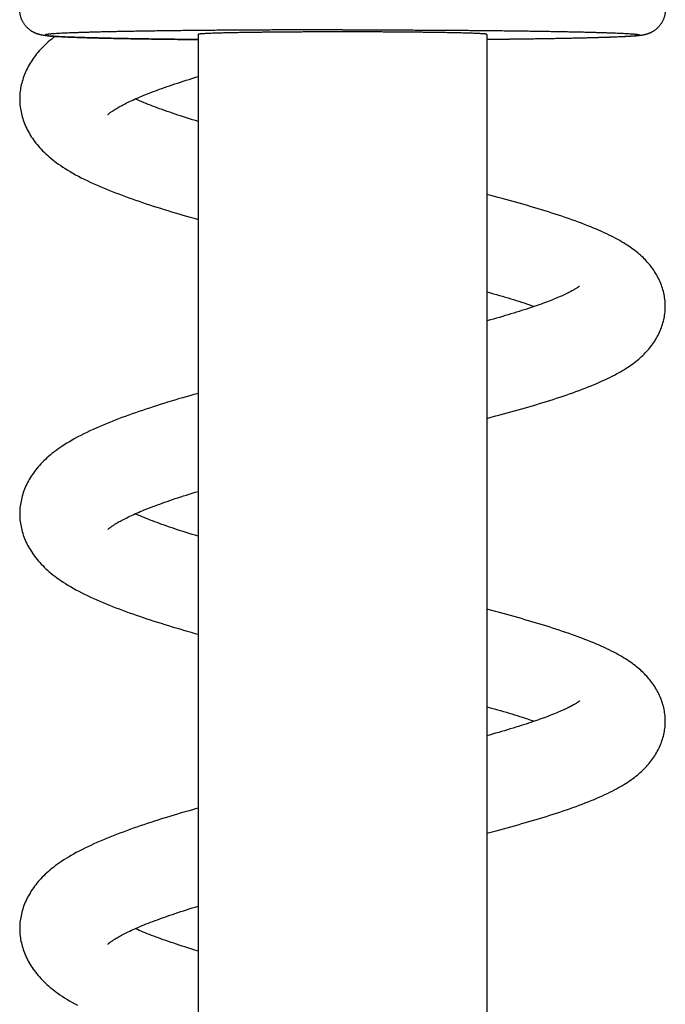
# Model space of a CAD drawing. Header units: millimetres. Extents: x 117 to 1320, y -43 to 1845.
# Tile 70 of 106: x 248 to 286, y 1566 to 1624. Entities that reach past the tile are written whole.
import ezdxf

# ---------------------------------------------------------------- set-up
doc = ezdxf.new("R2010")
doc.units = ezdxf.units.MM
doc.header["$LTSCALE"] = 65.395
doc.layers.get('0').update_dxf_attribs({"linetype": 'CONTINUOUS'})

msp = doc.modelspace()

# ---------------------------------------------------------------- linework, layer by layer
at = {"color": 7, "linetype": 'Continuous'}
for p, q in [((258.98, 1623.191), (258.98, 1370.633)), ((275.98, 1623.191), (275.98, 1370.633)), ((258.797, 1620.655), (258.98, 1620.711)), ((276.183, 1606.393), (275.98, 1606.337)), ((258.98, 1602.074), (258.729, 1602.003)), ((275.98, 1600.604), (276.292, 1600.686)), ((275.98, 1576.2), (276.293, 1576.283))]:
    msp.add_line(p, q, dxfattribs=at)
for points in [[(250.561, 1623.074), (250.471, 1623.005), (250.364, 1622.92), (250.26, 1622.834), (250.16, 1622.749), (250.064, 1622.662), (249.971, 1622.576), (249.881, 1622.489), (249.795, 1622.401), (249.711, 1622.312), (249.631, 1622.223), (249.553, 1622.134), (249.479, 1622.044), (249.407, 1621.953), (249.339, 1621.862), (249.273, 1621.771), (249.21, 1621.679), (249.15, 1621.587), (249.092, 1621.494), (249.037, 1621.4), (248.985, 1621.306), (248.935, 1621.211), (248.888, 1621.115), (248.843, 1621.019), (248.8, 1620.922), (248.76, 1620.824), (248.723, 1620.726), (248.689, 1620.628), (248.657, 1620.529), (248.627, 1620.43), (248.601, 1620.332), (248.577, 1620.234), (248.556, 1620.136), (248.538, 1620.038), (248.522, 1619.941), (248.509, 1619.844), (248.498, 1619.748), (248.49, 1619.653), (248.485, 1619.559), (248.482, 1619.465), (248.481, 1619.393)], [(253.672, 1618.473), (253.673, 1618.474), (253.676, 1618.477), (253.68, 1618.481), (253.686, 1618.487), (253.694, 1618.495), (253.704, 1618.504), (253.716, 1618.514), (253.73, 1618.526), (253.747, 1618.54), (253.766, 1618.555), (253.787, 1618.572), (253.811, 1618.591), (253.837, 1618.61), (253.867, 1618.632), (253.899, 1618.655), (253.934, 1618.679), (253.972, 1618.705), (254.014, 1618.732), (254.058, 1618.761), (254.106, 1618.791), (254.158, 1618.823), (254.213, 1618.856), (254.271, 1618.89), (254.333, 1618.925), (254.398, 1618.961), (254.467, 1618.999), (254.54, 1619.038), (254.616, 1619.077), (254.695, 1619.117), (254.777, 1619.158), (254.863, 1619.2), (254.952, 1619.243), (255.045, 1619.286), (255.141, 1619.33), (255.241, 1619.375), (255.344, 1619.421), (255.452, 1619.467), (255.562, 1619.514), (255.676, 1619.562), (255.794, 1619.61), (255.915, 1619.659), (256.04, 1619.709), (256.167, 1619.758), (256.298, 1619.809), (256.433, 1619.859), (256.57, 1619.911), (256.711, 1619.962), (256.855, 1620.014), (257.001, 1620.066), (257.151, 1620.119), (257.304, 1620.171), (257.459, 1620.224), (257.617, 1620.278), (257.778, 1620.331), (257.941, 1620.385), (258.107, 1620.438), (258.276, 1620.492), (258.447, 1620.546), (258.62, 1620.6), (258.797, 1620.655)], [(248.481, 1619.394), (248.482, 1619.323), (248.485, 1619.228), (248.491, 1619.132), (248.499, 1619.036), (248.51, 1618.939), (248.523, 1618.842), (248.539, 1618.743), (248.558, 1618.645), (248.579, 1618.546), (248.604, 1618.446), (248.631, 1618.347), (248.66, 1618.247), (248.693, 1618.147), (248.728, 1618.048), (248.766, 1617.948), (248.807, 1617.849), (248.85, 1617.751), (248.896, 1617.653), (248.945, 1617.556), (248.996, 1617.46), (249.049, 1617.365), (249.106, 1617.27), (249.165, 1617.176), (249.226, 1617.082), (249.291, 1616.989), (249.359, 1616.896), (249.429, 1616.803), (249.503, 1616.711), (249.58, 1616.619), (249.661, 1616.528), (249.744, 1616.437), (249.831, 1616.347), (249.921, 1616.257), (250.014, 1616.168), (250.111, 1616.08), (250.211, 1615.992), (250.315, 1615.905), (250.422, 1615.818), (250.533, 1615.732), (250.648, 1615.646), (250.768, 1615.56), (250.894, 1615.473), (251.025, 1615.386), (251.162, 1615.298), (251.306, 1615.209), (251.456, 1615.12), (251.612, 1615.03), (251.774, 1614.94), (251.939, 1614.851), (252.108, 1614.763), (252.281, 1614.677), (252.456, 1614.591), (252.633, 1614.507), (252.813, 1614.424), (252.995, 1614.342), (253.178, 1614.262), (253.363, 1614.183), (253.549, 1614.105), (253.736, 1614.028), (253.926, 1613.953), (254.117, 1613.878), (254.309, 1613.804), (254.504, 1613.731), (254.701, 1613.658), (254.9, 1613.586), (255.1, 1613.515), (255.303, 1613.444), (255.507, 1613.373), (255.713, 1613.303), (255.921, 1613.234), (256.13, 1613.165), (256.341, 1613.097), (256.554, 1613.029), (256.767, 1612.961), (256.982, 1612.894), (257.199, 1612.828), (257.416, 1612.762), (257.635, 1612.696), (257.854, 1612.631), (258.075, 1612.566), (258.297, 1612.501), (258.52, 1612.437), (258.745, 1612.373), (258.98, 1612.306)], [(258.98, 1618.073), (258.823, 1618.121), (258.643, 1618.176), (258.466, 1618.232), (258.292, 1618.287), (258.121, 1618.341), (257.953, 1618.396), (257.788, 1618.45), (257.627, 1618.503), (257.468, 1618.556), (257.312, 1618.61), (257.159, 1618.662), (257.01, 1618.715), (256.863, 1618.767), (256.719, 1618.819), (256.578, 1618.87), (256.44, 1618.922), (256.305, 1618.972), (256.174, 1619.023), (256.045, 1619.073), (255.921, 1619.122), (255.799, 1619.171), (255.681, 1619.22), (255.566, 1619.268), (255.455, 1619.315), (255.347, 1619.362), (255.279, 1619.392)], [(286.479, 1607.192), (286.479, 1607.259), (286.476, 1607.347), (286.471, 1607.436), (286.463, 1607.526), (286.453, 1607.616), (286.44, 1607.707), (286.425, 1607.799), (286.407, 1607.89), (286.387, 1607.983), (286.365, 1608.075), (286.339, 1608.168), (286.311, 1608.261), (286.281, 1608.353), (286.248, 1608.445), (286.213, 1608.537), (286.175, 1608.628), (286.135, 1608.718), (286.092, 1608.807), (286.048, 1608.896), (286.001, 1608.983), (285.953, 1609.069), (285.902, 1609.154), (285.849, 1609.238), (285.795, 1609.32), (285.739, 1609.4), (285.682, 1609.478), (285.624, 1609.555), (285.564, 1609.63), (285.502, 1609.704), (285.439, 1609.777), (285.374, 1609.849), (285.307, 1609.921), (285.238, 1609.992), (285.167, 1610.062), (285.093, 1610.131), (285.018, 1610.2), (284.939, 1610.269), (284.859, 1610.337), (284.776, 1610.404), (284.691, 1610.471), (284.603, 1610.537), (284.513, 1610.603), (284.42, 1610.669), (284.325, 1610.734), (284.226, 1610.799), (284.124, 1610.864), (284.019, 1610.928), (283.911, 1610.993), (283.798, 1611.058), (283.682, 1611.124), (283.561, 1611.189), (283.436, 1611.255), (283.306, 1611.322), (283.172, 1611.389), (283.032, 1611.456), (282.888, 1611.524), (282.738, 1611.592), (282.584, 1611.661), (282.424, 1611.73), (282.259, 1611.799), (282.088, 1611.869), (281.913, 1611.94), (281.733, 1612.01), (281.549, 1612.08), (281.361, 1612.15), (281.171, 1612.22), (280.978, 1612.289), (280.784, 1612.357), (280.589, 1612.424), (280.394, 1612.49), (280.197, 1612.556), (280, 1612.62), (279.802, 1612.684), (279.603, 1612.747), (279.403, 1612.809), (279.201, 1612.872), (278.997, 1612.933), (278.792, 1612.995), (278.585, 1613.056), (278.377, 1613.117), (278.167, 1613.178), (277.955, 1613.239), (277.742, 1613.299), (277.527, 1613.359), (277.31, 1613.419), (277.092, 1613.479), (276.872, 1613.539), (276.65, 1613.599), (276.427, 1613.658), (276.202, 1613.718), (275.98, 1613.776)], [(275.98, 1608.044), (276.186, 1607.986), (276.366, 1607.935), (276.543, 1607.885), (276.717, 1607.834), (276.889, 1607.784), (277.058, 1607.735), (277.224, 1607.685), (277.388, 1607.636), (277.549, 1607.587), (277.707, 1607.538), (277.862, 1607.49), (278.014, 1607.442), (278.164, 1607.394), (278.31, 1607.346), (278.453, 1607.299), (278.594, 1607.253), (278.731, 1607.206), (278.778, 1607.19)], [(281.427, 1608.382), (281.427, 1608.382), (281.425, 1608.38), (281.42, 1608.376), (281.414, 1608.371), (281.406, 1608.365), (281.396, 1608.357), (281.384, 1608.347), (281.37, 1608.337), (281.353, 1608.324), (281.333, 1608.311), (281.311, 1608.296), (281.287, 1608.279), (281.26, 1608.261), (281.23, 1608.242), (281.197, 1608.222), (281.162, 1608.2), (281.123, 1608.177), (281.08, 1608.153), (281.033, 1608.127), (280.983, 1608.099), (280.929, 1608.07), (280.871, 1608.04), (280.81, 1608.008), (280.746, 1607.976), (280.678, 1607.943), (280.606, 1607.909), (280.531, 1607.874), (280.453, 1607.838), (280.371, 1607.801), (280.286, 1607.764), (280.197, 1607.726), (280.105, 1607.687), (280.01, 1607.648), (279.911, 1607.608), (279.809, 1607.567), (279.704, 1607.526), (279.595, 1607.484), (279.483, 1607.442), (279.367, 1607.399), (279.248, 1607.355), (279.126, 1607.312), (279.001, 1607.267), (278.872, 1607.222), (278.739, 1607.177), (278.603, 1607.131), (278.464, 1607.084), (278.321, 1607.037), (278.175, 1606.99), (278.025, 1606.942), (277.872, 1606.894), (277.716, 1606.845), (277.557, 1606.796), (277.395, 1606.747), (277.23, 1606.697), (277.062, 1606.647), (276.892, 1606.597), (276.718, 1606.546), (276.542, 1606.496), (276.364, 1606.445), (276.183, 1606.393)], [(276.292, 1600.686), (276.513, 1600.745), (276.733, 1600.804), (276.952, 1600.863), (277.17, 1600.923), (277.387, 1600.983), (277.603, 1601.043), (277.817, 1601.103), (278.03, 1601.163), (278.242, 1601.224), (278.452, 1601.285), (278.66, 1601.346), (278.867, 1601.408), (279.072, 1601.47), (279.276, 1601.532), (279.478, 1601.594), (279.678, 1601.657), (279.876, 1601.72), (280.073, 1601.784), (280.268, 1601.848), (280.462, 1601.913), (280.654, 1601.978), (280.845, 1602.044), (281.034, 1602.111), (281.22, 1602.178), (281.404, 1602.246), (281.586, 1602.314), (281.766, 1602.383), (281.942, 1602.452), (282.116, 1602.522), (282.286, 1602.593), (282.452, 1602.663), (282.614, 1602.733), (282.771, 1602.804), (282.924, 1602.874), (283.071, 1602.943), (283.212, 1603.012), (283.349, 1603.08), (283.48, 1603.148), (283.606, 1603.215), (283.728, 1603.282), (283.846, 1603.349), (283.96, 1603.416), (284.069, 1603.482), (284.176, 1603.549), (284.279, 1603.615), (284.379, 1603.682), (284.476, 1603.75), (284.571, 1603.818), (284.662, 1603.887), (284.752, 1603.956), (284.838, 1604.026), (284.922, 1604.096), (285.003, 1604.167), (285.082, 1604.238), (285.158, 1604.31), (285.232, 1604.383), (285.304, 1604.456), (285.373, 1604.529), (285.44, 1604.604), (285.505, 1604.679), (285.568, 1604.755), (285.629, 1604.833), (285.688, 1604.911), (285.746, 1604.991), (285.802, 1605.073), (285.856, 1605.155), (285.909, 1605.239), (285.959, 1605.324), (286.007, 1605.41), (286.053, 1605.497), (286.097, 1605.585), (286.139, 1605.674), (286.179, 1605.764), (286.216, 1605.854), (286.251, 1605.945), (286.283, 1606.037), (286.313, 1606.129), (286.341, 1606.221), (286.366, 1606.314), (286.389, 1606.406), (286.408, 1606.498), (286.426, 1606.589), (286.441, 1606.68), (286.453, 1606.771), (286.463, 1606.861), (286.471, 1606.95), (286.476, 1607.038), (286.479, 1607.126), (286.479, 1607.192)], [(258.729, 1602.003), (258.503, 1601.938), (258.278, 1601.874), (258.055, 1601.809), (257.834, 1601.744), (257.614, 1601.678), (257.396, 1601.613), (257.18, 1601.547), (256.965, 1601.481), (256.752, 1601.414), (256.541, 1601.348), (256.331, 1601.28), (256.122, 1601.212), (255.914, 1601.144), (255.708, 1601.075), (255.503, 1601.006), (255.3, 1600.935), (255.098, 1600.865), (254.897, 1600.793), (254.698, 1600.721), (254.501, 1600.648), (254.304, 1600.574), (254.11, 1600.499), (253.917, 1600.424), (253.725, 1600.347), (253.536, 1600.27), (253.349, 1600.192), (253.163, 1600.112), (252.979, 1600.032), (252.797, 1599.95), (252.617, 1599.866), (252.437, 1599.781), (252.258, 1599.693), (252.08, 1599.603), (251.905, 1599.511), (251.733, 1599.418), (251.567, 1599.325), (251.406, 1599.231), (251.253, 1599.139), (251.106, 1599.047), (250.969, 1598.957), (250.839, 1598.869), (250.716, 1598.783), (250.599, 1598.697), (250.488, 1598.613), (250.382, 1598.529), (250.279, 1598.445), (250.18, 1598.361), (250.084, 1598.276), (249.991, 1598.189), (249.9, 1598.102), (249.812, 1598.014), (249.728, 1597.925), (249.646, 1597.836), (249.568, 1597.746), (249.492, 1597.656), (249.42, 1597.565), (249.35, 1597.474), (249.284, 1597.383), (249.221, 1597.291), (249.16, 1597.199), (249.103, 1597.107), (249.047, 1597.014), (248.995, 1596.92), (248.944, 1596.824), (248.896, 1596.728), (248.85, 1596.63), (248.806, 1596.532), (248.766, 1596.433), (248.728, 1596.334), (248.692, 1596.234), (248.66, 1596.135), (248.63, 1596.036), (248.603, 1595.936), (248.579, 1595.837), (248.558, 1595.738), (248.539, 1595.64), (248.523, 1595.542), (248.51, 1595.445), (248.499, 1595.348), (248.491, 1595.252), (248.485, 1595.157), (248.482, 1595.062), (248.481, 1594.99)], [(253.672, 1594.07), (253.672, 1594.07), (253.673, 1594.071), (253.676, 1594.074), (253.681, 1594.078), (253.687, 1594.084), (253.695, 1594.092), (253.705, 1594.101), (253.717, 1594.112), (253.732, 1594.124), (253.748, 1594.138), (253.767, 1594.153), (253.788, 1594.17), (253.812, 1594.188), (253.839, 1594.208), (253.868, 1594.229), (253.9, 1594.252), (253.935, 1594.276), (253.974, 1594.303), (254.016, 1594.33), (254.061, 1594.36), (254.11, 1594.39), (254.163, 1594.422), (254.219, 1594.456), (254.279, 1594.491), (254.342, 1594.527), (254.409, 1594.564), (254.479, 1594.602), (254.552, 1594.64), (254.628, 1594.68), (254.707, 1594.72), (254.789, 1594.761), (254.876, 1594.803), (254.965, 1594.845), (255.059, 1594.889), (255.156, 1594.933), (255.257, 1594.978), (255.361, 1595.024), (255.468, 1595.071), (255.579, 1595.118), (255.694, 1595.166), (255.812, 1595.214), (255.933, 1595.263), (256.058, 1595.312), (256.185, 1595.362), (256.317, 1595.412), (256.451, 1595.463), (256.589, 1595.514), (256.73, 1595.565), (256.873, 1595.617), (257.02, 1595.669), (257.17, 1595.722), (257.322, 1595.774), (257.477, 1595.827), (257.635, 1595.88), (257.796, 1595.933), (257.959, 1595.987), (258.125, 1596.04), (258.293, 1596.094), (258.464, 1596.148), (258.638, 1596.202), (258.815, 1596.257), (258.98, 1596.307)], [(248.481, 1594.99), (248.482, 1594.919), (248.485, 1594.824), (248.491, 1594.728), (248.499, 1594.632), (248.51, 1594.535), (248.523, 1594.437), (248.539, 1594.339), (248.558, 1594.24), (248.58, 1594.14), (248.604, 1594.041), (248.631, 1593.941), (248.661, 1593.841), (248.694, 1593.741), (248.729, 1593.641), (248.767, 1593.542), (248.808, 1593.443), (248.852, 1593.344), (248.898, 1593.246), (248.947, 1593.149), (248.998, 1593.053), (249.052, 1592.957), (249.108, 1592.862), (249.167, 1592.768), (249.229, 1592.674), (249.294, 1592.581), (249.362, 1592.488), (249.433, 1592.395), (249.507, 1592.302), (249.585, 1592.21), (249.665, 1592.119), (249.749, 1592.028), (249.836, 1591.938), (249.927, 1591.848), (250.02, 1591.759), (250.117, 1591.67), (250.218, 1591.582), (250.322, 1591.495), (250.43, 1591.408), (250.542, 1591.322), (250.657, 1591.236), (250.778, 1591.149), (250.904, 1591.063), (251.036, 1590.975), (251.175, 1590.887), (251.32, 1590.797), (251.472, 1590.707), (251.63, 1590.616), (251.793, 1590.526), (251.96, 1590.437), (252.13, 1590.349), (252.303, 1590.262), (252.479, 1590.176), (252.657, 1590.092), (252.838, 1590.009), (253.02, 1589.927), (253.204, 1589.847), (253.39, 1589.768), (253.576, 1589.69), (253.764, 1589.614), (253.953, 1589.538), (254.144, 1589.464), (254.338, 1589.39), (254.533, 1589.316), (254.731, 1589.244), (254.931, 1589.171), (255.132, 1589.1), (255.336, 1589.029), (255.541, 1588.958), (255.748, 1588.888), (255.956, 1588.819), (256.166, 1588.75), (256.378, 1588.681), (256.591, 1588.613), (256.806, 1588.546), (257.022, 1588.479), (257.239, 1588.412), (257.457, 1588.346), (257.676, 1588.28), (257.897, 1588.215), (258.118, 1588.15), (258.341, 1588.085), (258.565, 1588.021), (258.79, 1587.957), (258.98, 1587.903)], [(258.98, 1593.669), (258.804, 1593.723), (258.627, 1593.778), (258.451, 1593.833), (258.279, 1593.887), (258.109, 1593.942), (257.941, 1593.996), (257.777, 1594.05), (257.615, 1594.104), (257.456, 1594.157), (257.3, 1594.21), (257.147, 1594.263), (256.997, 1594.316), (256.851, 1594.368), (256.708, 1594.419), (256.568, 1594.471), (256.431, 1594.521), (256.298, 1594.572), (256.168, 1594.621), (256.042, 1594.671), (255.919, 1594.719), (255.799, 1594.768), (255.683, 1594.815), (255.57, 1594.862), (255.46, 1594.909), (255.354, 1594.955), (255.279, 1594.988)], [(286.479, 1582.788), (286.479, 1582.855), (286.476, 1582.943), (286.471, 1583.031), (286.463, 1583.12), (286.453, 1583.21), (286.441, 1583.3), (286.426, 1583.391), (286.408, 1583.482), (286.389, 1583.574), (286.366, 1583.666), (286.341, 1583.758), (286.314, 1583.85), (286.284, 1583.942), (286.251, 1584.033), (286.216, 1584.125), (286.179, 1584.215), (286.139, 1584.305), (286.097, 1584.394), (286.054, 1584.481), (286.008, 1584.568), (285.96, 1584.654), (285.91, 1584.738), (285.858, 1584.821), (285.804, 1584.903), (285.748, 1584.983), (285.691, 1585.063), (285.633, 1585.14), (285.573, 1585.216), (285.512, 1585.29), (285.45, 1585.362), (285.386, 1585.434), (285.32, 1585.504), (285.251, 1585.575), (285.18, 1585.645), (285.106, 1585.716), (285.03, 1585.785), (284.952, 1585.855), (284.871, 1585.923), (284.787, 1585.992), (284.701, 1586.059), (284.613, 1586.126), (284.522, 1586.193), (284.429, 1586.259), (284.333, 1586.325), (284.234, 1586.39), (284.132, 1586.455), (284.027, 1586.52), (283.918, 1586.586), (283.805, 1586.651), (283.688, 1586.716), (283.568, 1586.782), (283.442, 1586.848), (283.313, 1586.915), (283.178, 1586.982), (283.039, 1587.049), (282.895, 1587.117), (282.745, 1587.185), (282.591, 1587.254), (282.432, 1587.323), (282.268, 1587.392), (282.1, 1587.461), (281.927, 1587.53), (281.751, 1587.6), (281.57, 1587.669), (281.386, 1587.738), (281.199, 1587.806), (281.009, 1587.874), (280.818, 1587.942), (280.625, 1588.009), (280.43, 1588.074), (280.235, 1588.139), (280.039, 1588.204), (279.842, 1588.267), (279.644, 1588.33), (279.445, 1588.393), (279.244, 1588.455), (279.042, 1588.516), (278.838, 1588.578), (278.633, 1588.638), (278.427, 1588.699), (278.219, 1588.759), (278.009, 1588.82), (277.798, 1588.88), (277.585, 1588.939), (277.37, 1588.999), (277.154, 1589.059), (276.936, 1589.118), (276.716, 1589.177), (276.495, 1589.237), (276.272, 1589.296), (275.98, 1589.373)], [(281.427, 1583.978), (281.427, 1583.978), (281.428, 1583.979), (281.427, 1583.978), (281.424, 1583.976), (281.42, 1583.972), (281.413, 1583.967), (281.405, 1583.96), (281.395, 1583.952), (281.382, 1583.942), (281.367, 1583.931), (281.35, 1583.919), (281.33, 1583.905), (281.307, 1583.889), (281.282, 1583.872), (281.254, 1583.854), (281.224, 1583.835), (281.191, 1583.815), (281.155, 1583.793), (281.115, 1583.769), (281.072, 1583.745), (281.026, 1583.719), (280.975, 1583.691), (280.921, 1583.662), (280.863, 1583.632), (280.801, 1583.6), (280.736, 1583.568), (280.667, 1583.534), (280.595, 1583.5), (280.519, 1583.465), (280.44, 1583.428), (280.357, 1583.392), (280.271, 1583.354), (280.181, 1583.316), (280.088, 1583.276), (279.992, 1583.237), (279.892, 1583.196), (279.788, 1583.155), (279.682, 1583.114), (279.573, 1583.072), (279.461, 1583.03), (279.345, 1582.987), (279.225, 1582.944), (279.102, 1582.9), (278.975, 1582.855), (278.845, 1582.81), (278.711, 1582.764), (278.573, 1582.717), (278.432, 1582.67), (278.288, 1582.623), (278.14, 1582.575), (277.989, 1582.527), (277.835, 1582.479), (277.678, 1582.43), (277.517, 1582.38), (277.354, 1582.331), (277.188, 1582.281), (277.019, 1582.231), (276.847, 1582.18), (276.673, 1582.13), (276.495, 1582.079), (276.316, 1582.027), (276.134, 1581.976), (275.98, 1581.933)], [(275.98, 1583.64), (276.257, 1583.562), (276.436, 1583.512), (276.613, 1583.461), (276.786, 1583.411), (276.957, 1583.361), (277.124, 1583.311), (277.29, 1583.262), (277.453, 1583.213), (277.612, 1583.164), (277.77, 1583.115), (277.924, 1583.067), (278.075, 1583.019), (278.224, 1582.971), (278.369, 1582.923), (278.512, 1582.876), (278.651, 1582.83), (278.778, 1582.787)], [(276.293, 1576.283), (276.515, 1576.342), (276.735, 1576.401), (276.954, 1576.46), (277.172, 1576.52), (277.389, 1576.579), (277.605, 1576.64), (277.819, 1576.7), (278.032, 1576.76), (278.244, 1576.821), (278.454, 1576.882), (278.663, 1576.944), (278.87, 1577.005), (279.075, 1577.067), (279.278, 1577.129), (279.48, 1577.191), (279.68, 1577.254), (279.879, 1577.317), (280.076, 1577.381), (280.271, 1577.445), (280.465, 1577.51), (280.658, 1577.576), (280.848, 1577.642), (281.037, 1577.708), (281.224, 1577.776), (281.408, 1577.844), (281.59, 1577.912), (281.769, 1577.981), (281.946, 1578.05), (282.119, 1578.12), (282.289, 1578.19), (282.455, 1578.261), (282.617, 1578.331), (282.774, 1578.401), (282.926, 1578.471), (283.073, 1578.54), (283.214, 1578.609), (283.35, 1578.677), (283.481, 1578.745), (283.607, 1578.812), (283.728, 1578.879), (283.846, 1578.945), (283.959, 1579.012), (284.069, 1579.078), (284.175, 1579.145), (284.278, 1579.211), (284.378, 1579.278), (284.475, 1579.346), (284.57, 1579.414), (284.662, 1579.483), (284.751, 1579.552), (284.838, 1579.622), (284.922, 1579.692), (285.003, 1579.763), (285.081, 1579.834), (285.158, 1579.906), (285.232, 1579.979), (285.303, 1580.052), (285.372, 1580.126), (285.44, 1580.2), (285.505, 1580.275), (285.568, 1580.352), (285.629, 1580.429), (285.688, 1580.508), (285.746, 1580.588), (285.802, 1580.669), (285.856, 1580.751), (285.909, 1580.835), (285.959, 1580.92), (286.007, 1581.006), (286.053, 1581.094), (286.097, 1581.182), (286.139, 1581.27), (286.179, 1581.36), (286.216, 1581.451), (286.251, 1581.542), (286.283, 1581.633), (286.313, 1581.725), (286.341, 1581.818), (286.366, 1581.91), (286.389, 1582.002), (286.408, 1582.094), (286.426, 1582.185), (286.441, 1582.277), (286.453, 1582.367), (286.463, 1582.457), (286.471, 1582.546), (286.476, 1582.635), (286.479, 1582.723), (286.479, 1582.788)], [(258.98, 1577.67), (258.83, 1577.628), (258.602, 1577.563), (258.376, 1577.498), (258.151, 1577.433), (257.927, 1577.368), (257.706, 1577.302), (257.485, 1577.236), (257.267, 1577.17), (257.05, 1577.103), (256.834, 1577.037), (256.621, 1576.969), (256.409, 1576.902), (256.198, 1576.834), (255.99, 1576.765), (255.782, 1576.696), (255.576, 1576.627), (255.371, 1576.557), (255.168, 1576.486), (254.966, 1576.414), (254.766, 1576.342), (254.567, 1576.269), (254.37, 1576.195), (254.175, 1576.121), (253.981, 1576.046), (253.789, 1575.969), (253.597, 1575.892), (253.407, 1575.813), (253.218, 1575.733), (253.031, 1575.651), (252.846, 1575.568), (252.664, 1575.485), (252.486, 1575.4), (252.31, 1575.315), (252.139, 1575.229), (251.972, 1575.143), (251.81, 1575.057), (251.653, 1574.97), (251.501, 1574.884), (251.355, 1574.797), (251.215, 1574.712), (251.08, 1574.627), (250.951, 1574.542), (250.828, 1574.458), (250.709, 1574.374), (250.594, 1574.29), (250.484, 1574.207), (250.378, 1574.123), (250.275, 1574.038), (250.176, 1573.954), (250.081, 1573.869), (249.988, 1573.784), (249.899, 1573.698), (249.813, 1573.611), (249.73, 1573.524), (249.649, 1573.436), (249.572, 1573.348), (249.497, 1573.259), (249.426, 1573.169), (249.357, 1573.079), (249.291, 1572.988), (249.227, 1572.897), (249.166, 1572.805), (249.108, 1572.712), (249.052, 1572.618), (248.999, 1572.524), (248.948, 1572.428), (248.899, 1572.331), (248.853, 1572.233), (248.809, 1572.135), (248.768, 1572.035), (248.73, 1571.936), (248.694, 1571.836), (248.661, 1571.736), (248.631, 1571.636), (248.604, 1571.537), (248.58, 1571.437), (248.558, 1571.338), (248.54, 1571.239), (248.523, 1571.141), (248.51, 1571.043), (248.499, 1570.946), (248.491, 1570.85), (248.485, 1570.754), (248.482, 1570.659), (248.481, 1570.587)], [(253.672, 1569.666), (253.672, 1569.666), (253.673, 1569.668), (253.676, 1569.67), (253.681, 1569.675), (253.687, 1569.681), (253.695, 1569.688), (253.705, 1569.697), (253.717, 1569.708), (253.732, 1569.72), (253.748, 1569.734), (253.767, 1569.75), (253.789, 1569.766), (253.812, 1569.785), (253.839, 1569.804), (253.868, 1569.826), (253.9, 1569.849), (253.935, 1569.873), (253.974, 1569.899), (254.016, 1569.927), (254.061, 1569.956), (254.11, 1569.987), (254.163, 1570.019), (254.219, 1570.052), (254.278, 1570.087), (254.341, 1570.123), (254.408, 1570.16), (254.478, 1570.197), (254.551, 1570.236), (254.627, 1570.276), (254.706, 1570.316), (254.789, 1570.357), (254.875, 1570.399), (254.965, 1570.441), (255.058, 1570.485), (255.155, 1570.529), (255.256, 1570.574), (255.36, 1570.62), (255.467, 1570.667), (255.578, 1570.714), (255.693, 1570.762), (255.811, 1570.81), (255.932, 1570.859), (256.057, 1570.908), (256.185, 1570.958), (256.316, 1571.008), (256.45, 1571.059), (256.588, 1571.11), (256.728, 1571.161), (256.872, 1571.213), (257.019, 1571.265), (257.168, 1571.318), (257.321, 1571.37), (257.476, 1571.423), (257.634, 1571.476), (257.795, 1571.529), (257.958, 1571.583), (258.124, 1571.637), (258.293, 1571.691), (258.465, 1571.745), (258.64, 1571.799), (258.817, 1571.854), (258.98, 1571.904)], [(248.481, 1570.587), (248.482, 1570.517), (248.485, 1570.423), (248.491, 1570.328), (248.499, 1570.232), (248.509, 1570.136), (248.522, 1570.039), (248.538, 1569.942), (248.556, 1569.844), (248.578, 1569.746), (248.601, 1569.647), (248.628, 1569.549), (248.657, 1569.45), (248.689, 1569.351), (248.724, 1569.252), (248.761, 1569.154), (248.801, 1569.055), (248.844, 1568.958), (248.889, 1568.861), (248.937, 1568.765), (248.987, 1568.669), (249.04, 1568.574), (249.095, 1568.48), (249.153, 1568.386), (249.214, 1568.293), (249.278, 1568.201), (249.344, 1568.109), (249.413, 1568.017), (249.486, 1567.925), (249.562, 1567.834), (249.64, 1567.744), (249.722, 1567.654), (249.807, 1567.564), (249.895, 1567.476), (249.986, 1567.388), (250.08, 1567.3), (250.178, 1567.213), (250.28, 1567.127), (250.385, 1567.041), (250.494, 1566.955), (250.607, 1566.869), (250.726, 1566.783), (250.849, 1566.697), (250.978, 1566.609), (251.113, 1566.522), (251.256, 1566.433), (251.404, 1566.343), (251.559, 1566.253), (251.719, 1566.163), (251.883, 1566.074)], [(258.98, 1569.266), (258.733, 1569.342), (258.556, 1569.396), (258.381, 1569.451), (258.209, 1569.506), (258.04, 1569.56), (257.873, 1569.615), (257.709, 1569.669), (257.548, 1569.722), (257.39, 1569.776), (257.235, 1569.829), (257.084, 1569.882), (256.935, 1569.934), (256.789, 1569.986), (256.647, 1570.038), (256.508, 1570.089), (256.373, 1570.14), (256.241, 1570.19), (256.113, 1570.239), (255.988, 1570.288), (255.866, 1570.337), (255.748, 1570.385), (255.633, 1570.433), (255.521, 1570.48), (255.413, 1570.526), (255.308, 1570.572), (255.279, 1570.585)]]:
    msp.add_lwpolyline(points, dxfattribs=at)
for points, knots in [([(258.98, 1622.888), (258.91, 1622.888), (258.693, 1622.891), (258.334, 1622.894), (257.906, 1622.899), (257.485, 1622.904), (257.072, 1622.909), (256.668, 1622.914), (256.272, 1622.92), (255.886, 1622.926), (255.51, 1622.932), (255.143, 1622.938), (254.786, 1622.944), (254.44, 1622.951), (254.104, 1622.957), (253.779, 1622.964), (253.466, 1622.971), (253.163, 1622.979), (252.872, 1622.986), (252.593, 1622.994), (252.326, 1623.001), (252.07, 1623.009), (251.827, 1623.017), (251.596, 1623.025), (251.377, 1623.034), (251.17, 1623.042), (250.975, 1623.051), (250.791, 1623.061), (250.622, 1623.07), (250.475, 1623.079), (250.352, 1623.088), (250.251, 1623.095), (250.166, 1623.103), (250.093, 1623.109), (250.03, 1623.116), (249.975, 1623.123), (249.924, 1623.129), (249.878, 1623.136), (249.835, 1623.142), (249.795, 1623.149), (249.756, 1623.157), (249.719, 1623.164), (249.682, 1623.173), (249.646, 1623.182), (249.609, 1623.191), (249.573, 1623.202), (249.538, 1623.213), (249.503, 1623.225), (249.467, 1623.238), (249.432, 1623.252), (249.396, 1623.267), (249.36, 1623.283), (249.322, 1623.301), (249.284, 1623.321), (249.244, 1623.343), (249.203, 1623.367), (249.16, 1623.394), (249.118, 1623.424), (249.074, 1623.456), (249.029, 1623.492), (248.983, 1623.531), (248.936, 1623.574), (248.891, 1623.621), (248.845, 1623.671), (248.801, 1623.725), (248.758, 1623.783), (248.717, 1623.844), (248.678, 1623.907), (248.643, 1623.973), (248.61, 1624.042), (248.58, 1624.113), (248.554, 1624.186), (248.532, 1624.261), (248.514, 1624.337), (248.499, 1624.415), (248.488, 1624.494), (248.482, 1624.574), (248.48, 1624.628), (248.48, 1624.655)], [0, 0, 0, 0, 0.212132, 0.648605, 1.077551, 1.498618, 1.911467, 2.315765, 2.711187, 3.097418, 3.47415, 3.841087, 4.197943, 4.544443, 4.880324, 5.205336, 5.519241, 5.821824, 6.112881, 6.392231, 6.659719, 6.915214, 7.158623, 7.389906, 7.609058, 7.816232, 8.011562, 8.195699, 8.368534, 8.517769, 8.63887, 8.738359, 8.822237, 8.893998, 8.956599, 9.012218, 9.062614, 9.10877, 9.152045, 9.193223, 9.232001, 9.269871, 9.307369, 9.345031, 9.382689, 9.420083, 9.458065, 9.494221, 9.531279, 9.57009, 9.608026, 9.64881, 9.689171, 9.73337, 9.77839, 9.826954, 9.875377, 9.929045, 9.982794, 10.038675, 10.101537, 10.163435, 10.22994, 10.296567, 10.367106, 10.43949, 10.512535, 10.586715, 10.661928, 10.73868, 10.814959, 10.893025, 10.970293, 11.049911, 11.128333, 11.208464, 11.288281, 11.369062, 11.369062, 11.369062, 11.369062]), ([(286.48, 1624.655), (286.48, 1624.628), (286.479, 1624.573), (286.472, 1624.491), (286.461, 1624.409), (286.445, 1624.327), (286.425, 1624.246), (286.399, 1624.165), (286.369, 1624.085), (286.335, 1624.007), (286.296, 1623.931), (286.253, 1623.858), (286.205, 1623.785), (286.152, 1623.715), (286.096, 1623.649), (286.041, 1623.591), (285.985, 1623.537), (285.927, 1623.487), (285.87, 1623.443), (285.816, 1623.404), (285.765, 1623.371), (285.715, 1623.342), (285.667, 1623.316), (285.621, 1623.293), (285.578, 1623.273), (285.537, 1623.255), (285.498, 1623.239), (285.458, 1623.225), (285.42, 1623.212), (285.381, 1623.2), (285.343, 1623.189), (285.304, 1623.179), (285.266, 1623.169), (285.227, 1623.161), (285.187, 1623.153), (285.146, 1623.146), (285.103, 1623.139), (285.056, 1623.132), (285.006, 1623.125), (284.951, 1623.118), (284.889, 1623.112), (284.818, 1623.105), (284.735, 1623.097), (284.636, 1623.09), (284.517, 1623.081), (284.373, 1623.072), (284.206, 1623.062), (284.024, 1623.053), (283.83, 1623.044), (283.624, 1623.035), (283.406, 1623.027), (283.176, 1623.019), (282.934, 1623.011), (282.679, 1623.003), (282.413, 1622.995), (282.134, 1622.987), (281.844, 1622.98), (281.542, 1622.972), (281.228, 1622.965), (280.903, 1622.958), (280.567, 1622.952), (280.221, 1622.945), (279.864, 1622.939), (279.496, 1622.932), (279.119, 1622.926), (278.732, 1622.921), (278.336, 1622.915), (277.931, 1622.91), (277.517, 1622.904), (277.095, 1622.899), (276.665, 1622.895), (276.293, 1622.891), (276.064, 1622.889), (275.98, 1622.888)], [0, 0, 0, 0, 0.081754, 0.163682, 0.245325, 0.330054, 0.414, 0.49614, 0.584548, 0.669622, 0.752414, 0.840715, 0.923315, 1.014731, 1.103638, 1.183645, 1.255165, 1.337684, 1.410771, 1.473032, 1.537098, 1.593299, 1.64684, 1.699621, 1.746654, 1.789257, 1.833254, 1.875101, 1.914901, 1.955886, 1.995432, 2.035555, 2.075173, 2.114669, 2.154648, 2.196204, 2.240043, 2.286446, 2.336626, 2.391822, 2.453554, 2.523993, 2.605944, 2.702952, 2.820387, 2.965805, 3.136477, 3.319819, 3.513702, 3.719652, 3.937602, 4.167798, 4.410232, 4.664877, 4.931644, 5.210408, 5.501015, 5.803286, 6.117019, 6.441994, 6.777972, 7.124704, 7.481925, 7.849356, 8.226711, 8.613687, 9.009977, 9.41526, 9.829209, 10.251487, 10.681748, 11.119638, 11.369015, 11.369015, 11.369015, 11.369015]), ([(267.48, 1623.339), (267.383, 1623.339), (267.187, 1623.339), (266.894, 1623.339), (266.602, 1623.338), (266.311, 1623.338), (266.021, 1623.337), (265.733, 1623.336), (265.447, 1623.335), (265.164, 1623.334), (264.883, 1623.332), (264.605, 1623.331), (264.331, 1623.329), (264.061, 1623.327), (263.794, 1623.325), (263.532, 1623.322), (263.275, 1623.32), (263.022, 1623.317), (262.775, 1623.314), (262.534, 1623.312), (262.299, 1623.309), (262.069, 1623.305), (261.846, 1623.302), (261.63, 1623.299), (261.421, 1623.295), (261.219, 1623.291), (261.025, 1623.287), (260.838, 1623.283), (260.659, 1623.279), (260.488, 1623.275), (260.326, 1623.271), (260.172, 1623.267), (260.026, 1623.262), (259.89, 1623.258), (259.763, 1623.253), (259.645, 1623.248), (259.536, 1623.244), (259.437, 1623.239), (259.347, 1623.234), (259.267, 1623.229), (259.197, 1623.224), (259.136, 1623.219), (259.086, 1623.214), (259.046, 1623.209), (259.015, 1623.205), (258.996, 1623.199), (258.982, 1623.197), (258.981, 1623.192), (258.981, 1623.191)], [0, 0, 0, 0, 0.293359, 0.586369, 0.878681, 1.169947, 1.459819, 1.747954, 2.034007, 2.317638, 2.598509, 2.876287, 3.150639, 3.42124, 3.687767, 3.949902, 4.207334, 4.459756, 4.706867, 4.948372, 5.183985, 5.413425, 5.636417, 5.852697, 6.062008, 6.264099, 6.45873, 6.645669, 6.824694, 6.995592, 7.158159, 7.312203, 7.457539, 7.593996, 7.721412, 7.839636, 7.948529, 8.047962, 8.13782, 8.218, 8.288411, 8.348976, 8.399637, 8.440353, 8.47112, 8.492003, 8.503353, 8.505959, 8.505959, 8.505959, 8.505959]), ([(275.98, 1623.191), (275.98, 1623.192), (275.979, 1623.197), (275.965, 1623.199), (275.946, 1623.205), (275.915, 1623.209), (275.875, 1623.214), (275.824, 1623.219), (275.764, 1623.224), (275.694, 1623.229), (275.614, 1623.234), (275.524, 1623.239), (275.425, 1623.244), (275.316, 1623.248), (275.198, 1623.253), (275.071, 1623.258), (274.934, 1623.262), (274.789, 1623.267), (274.635, 1623.271), (274.473, 1623.275), (274.302, 1623.279), (274.123, 1623.283), (273.936, 1623.287), (273.742, 1623.291), (273.54, 1623.295), (273.331, 1623.299), (273.114, 1623.302), (272.892, 1623.305), (272.662, 1623.309), (272.427, 1623.312), (272.185, 1623.314), (271.938, 1623.317), (271.686, 1623.32), (271.429, 1623.322), (271.167, 1623.325), (270.9, 1623.327), (270.63, 1623.329), (270.356, 1623.331), (270.078, 1623.332), (269.797, 1623.334), (269.514, 1623.335), (269.228, 1623.336), (268.94, 1623.337), (268.65, 1623.338), (268.359, 1623.338), (268.067, 1623.339), (267.774, 1623.339), (267.578, 1623.339), (267.48, 1623.339)], [0, 0, 0, 0, 0.002606, 0.013956, 0.034839, 0.065605, 0.106322, 0.156983, 0.217548, 0.287959, 0.368138, 0.457997, 0.55743, 0.666323, 0.784547, 0.911962, 1.04842, 1.193756, 1.347799, 1.510367, 1.681265, 1.86029, 2.047229, 2.24186, 2.443951, 2.653261, 2.869542, 3.092534, 3.321973, 3.557586, 3.799092, 4.046203, 4.298625, 4.556056, 4.818192, 5.084719, 5.355319, 5.629672, 5.907449, 6.188321, 6.471952, 6.758005, 7.046139, 7.336012, 7.627278, 7.919589, 8.212599, 8.505959, 8.505959, 8.505959, 8.505959])]:
    msp.add_open_spline(points, degree=3, knots=knots, dxfattribs=at)
at = {"color": 9, "linetype": 'Continuous'}
for points in [[(267.48, 1623.46), (267.311, 1623.46), (266.973, 1623.46), (266.466, 1623.46), (265.959, 1623.459), (265.453, 1623.458), (264.949, 1623.457), (264.446, 1623.456), (263.946, 1623.454), (263.449, 1623.452), (262.956, 1623.45), (262.466, 1623.448), (261.981, 1623.445), (261.5, 1623.442), (261.024, 1623.439), (260.554, 1623.436), (260.089, 1623.432), (259.631, 1623.428), (259.18, 1623.424), (258.735, 1623.42), (258.298, 1623.415), (257.869, 1623.41), (257.448, 1623.405), (257.035, 1623.4), (256.631, 1623.395), (256.237, 1623.389), (255.851, 1623.383), (255.476, 1623.377), (255.111, 1623.371), (254.756, 1623.365), (254.412, 1623.358), (254.08, 1623.351), (253.758, 1623.345), (253.448, 1623.338), (253.15, 1623.33), (252.864, 1623.323), (252.591, 1623.316), (252.33, 1623.308), (252.082, 1623.3), (251.847, 1623.292), (251.625, 1623.284), (251.417, 1623.276), (251.222, 1623.268), (251.041, 1623.26), (250.874, 1623.251), (250.721, 1623.243), (250.582, 1623.235), (250.457, 1623.226), (250.347, 1623.217), (250.251, 1623.209), (250.17, 1623.2), (250.103, 1623.191), (250.052, 1623.183), (250.014, 1623.174), (249.992, 1623.168), (249.977, 1623.155), (249.992, 1623.142), (250.014, 1623.136), (250.052, 1623.127), (250.103, 1623.119), (250.17, 1623.11), (250.251, 1623.101), (250.347, 1623.093), (250.457, 1623.084), (250.582, 1623.075), (250.721, 1623.067), (250.874, 1623.059), (251.041, 1623.05), (251.222, 1623.042), (251.417, 1623.034), (251.625, 1623.026), (251.847, 1623.018), (252.082, 1623.01), (252.33, 1623.002), (252.591, 1622.994), (252.864, 1622.987), (253.15, 1622.98), (253.448, 1622.972), (253.758, 1622.965), (254.08, 1622.959), (254.412, 1622.952), (254.756, 1622.945), (255.111, 1622.939), (255.476, 1622.933), (255.851, 1622.927), (256.237, 1622.921), (256.631, 1622.915), (257.035, 1622.91), (257.448, 1622.905), (257.869, 1622.9), (258.298, 1622.895), (258.67, 1622.891), (258.898, 1622.889), (258.98, 1622.888)], [(267.48, 1623.46), (267.649, 1623.46), (267.987, 1623.46), (268.495, 1623.46), (269.001, 1623.459), (269.507, 1623.458), (270.012, 1623.457), (270.515, 1623.456), (271.015, 1623.454), (271.512, 1623.452), (272.005, 1623.45), (272.495, 1623.448), (272.98, 1623.445), (273.461, 1623.442), (273.937, 1623.439), (274.407, 1623.436), (274.871, 1623.432), (275.329, 1623.428), (275.781, 1623.424), (276.225, 1623.42), (276.662, 1623.415), (277.092, 1623.41), (277.513, 1623.405), (277.926, 1623.4), (278.329, 1623.395), (278.724, 1623.389), (279.109, 1623.383), (279.485, 1623.377), (279.85, 1623.371), (280.204, 1623.365), (280.548, 1623.358), (280.881, 1623.351), (281.203, 1623.345), (281.513, 1623.338), (281.811, 1623.33), (282.096, 1623.323), (282.37, 1623.316), (282.631, 1623.308), (282.879, 1623.3), (283.114, 1623.292), (283.336, 1623.284), (283.544, 1623.276), (283.739, 1623.268), (283.92, 1623.26), (284.087, 1623.251), (284.24, 1623.243), (284.379, 1623.235), (284.504, 1623.226), (284.614, 1623.217), (284.71, 1623.209), (284.791, 1623.2), (284.857, 1623.191), (284.909, 1623.183), (284.947, 1623.174), (284.969, 1623.168), (284.984, 1623.155), (284.969, 1623.142), (284.947, 1623.136), (284.909, 1623.127), (284.857, 1623.119), (284.791, 1623.11), (284.71, 1623.101), (284.614, 1623.093), (284.504, 1623.084), (284.379, 1623.075), (284.24, 1623.067), (284.087, 1623.059), (283.92, 1623.05), (283.739, 1623.042), (283.544, 1623.034), (283.336, 1623.026), (283.114, 1623.018), (282.879, 1623.01), (282.631, 1623.002), (282.37, 1622.994), (282.096, 1622.987), (281.811, 1622.98), (281.513, 1622.972), (281.203, 1622.965), (280.881, 1622.959), (280.548, 1622.952), (280.204, 1622.945), (279.85, 1622.939), (279.485, 1622.933), (279.109, 1622.927), (278.724, 1622.921), (278.329, 1622.915), (277.926, 1622.91), (277.513, 1622.905), (277.092, 1622.9), (276.662, 1622.895), (276.291, 1622.891), (276.063, 1622.889), (275.98, 1622.888)]]:
    msp.add_open_spline(points, degree=3, knots=[0, 0, 0, 0, 0.507002, 1.014293, 1.52131, 2.027484, 2.532249, 3.035035, 3.535279, 4.032429, 4.526039, 5.01576, 5.501246, 5.982141, 6.458034, 6.928488, 7.393074, 7.851379, 8.303022, 8.747634, 9.184848, 9.6143, 10.035624, 10.448459, 10.852452, 11.247261, 11.632554, 12.008006, 12.3733, 12.728127, 13.072188, 13.405191, 13.726855, 14.036907, 14.335087, 14.621141, 14.894831, 15.155923, 15.404199, 15.639449, 15.861476, 16.070093, 16.265125, 16.44641, 16.613798, 16.76715, 16.906342, 17.031261, 17.141812, 17.237914, 17.319505, 17.38655, 17.439052, 17.477095, 17.501014, 17.512581, 17.524147, 17.548066, 17.58611, 17.638611, 17.705656, 17.787247, 17.883349, 17.9939, 18.11882, 18.258011, 18.411363, 18.578751, 18.760036, 18.955069, 19.163685, 19.385712, 19.620962, 19.869238, 20.130331, 20.40402, 20.690075, 20.988254, 21.298307, 21.61997, 21.952973, 22.297034, 22.651862, 23.017156, 23.392607, 23.7779, 24.17271, 24.576703, 24.989537, 25.410861, 25.840313, 26.277527, 26.525042, 26.525042, 26.525042, 26.525042], dxfattribs=at)

doc.saveas('drawing.dxf')
